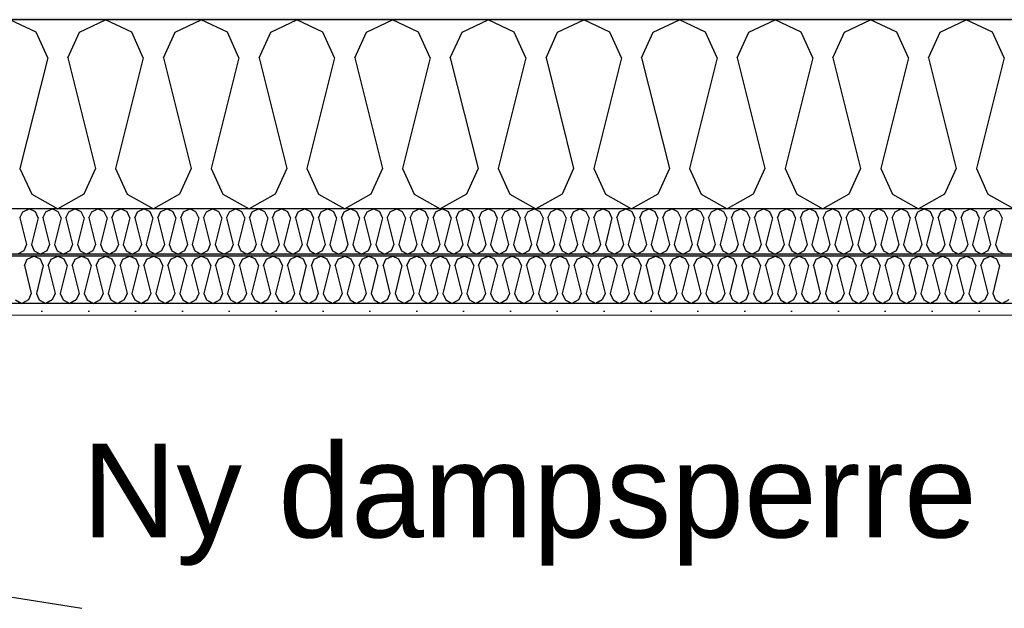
# Model space of a CAD drawing. Header units: millimetres. Extents: x -8544 to 51179, y -2070 to 13050.
# Tile 123 of 168: x 29501 to 30552, y 8387 to 9015. Entities that reach past the tile are written whole.
import ezdxf

# ---------------------------------------------------------------- set-up
doc = ezdxf.new("R2010")
doc.units = ezdxf.units.MM
doc.header["$LTSCALE"] = 0.5
doc.header["$MEASUREMENT"] = 0
doc.linetypes.add('PLINE', pattern=[0])
doc.layers.add('236- Innvendig kledning og overflate(Nye konstruksjoner)', color=7, linetype='Continuous', lineweight=0)
for name, color, linetype in [('256- Faste himlinger og overflatebehandling (Skravur)(Nye konstruksjoner)', 7, 'Continuous'), ('256- Faste himlinger og overflatebehandling(Nye konstruksjoner)', 7, 'Continuous'), ('261- Primærkonstruksjon (tak)', 7, 'Continuous'), ('261- Primærkonstruksjon (tak) (Skravur)', 7, 'Continuous'), ('262- Taktekking (Skravur)(Nye konstruksjoner)', 7, 'Continuous'), ('832- Tekst bygning(Nye konstruksjoner)', 7, 'Continuous')]:
    doc.layers.add(name, color=color, linetype=linetype)
doc.styles.add('GENERATED_STYLE_2', font='arial.ttf')
doc.dimstyles.new('GENERATED_STYLE__2', dxfattribs={"dimtxt": 0.18, "dimasz": 182.4, "dimexe": 0.18, "dimexo": 0.0625, "dimgap": 0, "dimtad": 0, "dimtih": 1, "dimtoh": 1, "dimdec": 4, "dimzin": 0, "dimdsep": 46, "dimcen": 0.09, "dimadec": 0, "dimazin": 0, "dimtfac": 1, "dimtdec": 4, "dimtmove": 0, "dimatfit": 3, "dimldrblk": 'ARROWHEAD_5', "dimfxl": 1, "dimtolj": 1, "dimtzin": 0, "dimarcsym": 0})

# ---------------------------------------------------------------- blocks, each defined once
blk = doc.blocks.new('*X6')
at = {"layer": '261- Primærkonstruksjon (tak) (Skravur)', "linetype": 'PLINE'}
for p, q in [((29518.9, 9001.4), (29491, 9014.6)), ((29565.2, 9001.4), (29593, 9014.6)), ((29620.9, 9001.4), (29593, 9014.6)), ((29667.2, 9001.4), (29695.1, 9014.6)), ((29723, 9001.4), (29695.1, 9014.6)), ((29769.3, 9001.4), (29797.1, 9014.6)), ((29825, 9001.4), (29797.1, 9014.6)), ((29871.3, 9001.4), (29899.2, 9014.6)), ((29927, 9001.4), (29899.2, 9014.6)), ((29973.4, 9001.4), (30001.2, 9014.6)), ((30029.1, 9001.4), (30001.2, 9014.6)), ((30075.4, 9001.4), (30103.3, 9014.6)), ((30131.1, 9001.4), (30103.3, 9014.6)), ((30177.4, 9001.4), (30205.3, 9014.6)), ((30233.2, 9001.4), (30205.3, 9014.6)), ((30279.5, 9001.4), (30307.4, 9014.6)), ((30335.2, 9001.4), (30307.4, 9014.6)), ((30381.5, 9001.4), (30409.4, 9014.6)), ((30437.3, 9001.4), (30409.4, 9014.6)), ((30483.6, 9001.4), (30511.4, 9014.6)), ((30539.3, 9001.4), (30511.4, 9014.6)), ((29531.3, 8974.1), (29518.9, 9001.4)), ((29552.7, 8974.1), (29565.2, 9001.4)), ((29633.3, 8974.1), (29620.9, 9001.4)), ((29654.8, 8974.1), (29667.2, 9001.4)), ((29735.4, 8974.1), (29723, 9001.4)), ((29756.8, 8974.1), (29769.3, 9001.4)), ((29837.4, 8974.1), (29825, 9001.4)), ((29858.9, 8974.1), (29871.3, 9001.4)), ((29939.5, 8974.1), (29927, 9001.4)), ((29960.9, 8974.1), (29973.4, 9001.4)), ((30041.5, 8974.1), (30029.1, 9001.4)), ((30063, 8974.1), (30075.4, 9001.4)), ((30143.6, 8974.1), (30131.1, 9001.4)), ((30165, 8974.1), (30177.4, 9001.4)), ((30245.6, 8974.1), (30233.2, 9001.4)), ((30267.1, 8974.1), (30279.5, 9001.4)), ((30347.7, 8974.1), (30335.2, 9001.4)), ((30369.1, 8974.1), (30381.5, 9001.4)), ((30449.7, 8974.1), (30437.3, 9001.4)), ((30471.1, 8974.1), (30483.6, 9001.4)), ((30551.8, 8974.1), (30539.3, 9001.4)), ((29531.3, 8974.1), (29501.7, 8855.8)), ((29552.7, 8974.1), (29582.3, 8855.8)), ((29633.3, 8974.1), (29603.8, 8855.8)), ((29654.8, 8974.1), (29684.4, 8855.8)), ((29735.4, 8974.1), (29705.8, 8855.8)), ((29756.8, 8974.1), (29786.4, 8855.8)), ((29837.4, 8974.1), (29807.9, 8855.8)), ((29858.9, 8974.1), (29888.5, 8855.8)), ((29939.5, 8974.1), (29909.9, 8855.8)), ((29960.9, 8974.1), (29990.5, 8855.8)), ((30041.5, 8974.1), (30011.9, 8855.8)), ((30063, 8974.1), (30092.5, 8855.8)), ((30143.6, 8974.1), (30114, 8855.8)), ((30165, 8974.1), (30194.6, 8855.8)), ((30245.6, 8974.1), (30216, 8855.8)), ((30267.1, 8974.1), (30296.6, 8855.8)), ((30347.7, 8974.1), (30318.1, 8855.8)), ((30369.1, 8974.1), (30398.7, 8855.8)), ((30449.7, 8974.1), (30420.1, 8855.8)), ((30471.1, 8974.1), (30500.7, 8855.8)), ((30551.8, 8974.1), (30522.2, 8855.8)), ((29501.7, 8855.8), (29514.2, 8828.4)), ((29582.3, 8855.8), (29569.9, 8828.4)), ((29603.8, 8855.8), (29616.2, 8828.4)), ((29684.4, 8855.8), (29671.9, 8828.4)), ((29705.8, 8855.8), (29718.2, 8828.4)), ((29786.4, 8855.8), (29774, 8828.4)), ((29807.9, 8855.8), (29820.3, 8828.4)), ((29888.5, 8855.8), (29876, 8828.4)), ((29909.9, 8855.8), (29922.3, 8828.4)), ((29990.5, 8855.8), (29978.1, 8828.4)), ((30011.9, 8855.8), (30024.4, 8828.4)), ((30092.5, 8855.8), (30080.1, 8828.4)), ((30114, 8855.8), (30126.4, 8828.4)), ((30194.6, 8855.8), (30182.2, 8828.4)), ((30216, 8855.8), (30228.5, 8828.4)), ((30296.6, 8855.8), (30284.2, 8828.4)), ((30318.1, 8855.8), (30330.5, 8828.4)), ((30398.7, 8855.8), (30386.2, 8828.4)), ((30420.1, 8855.8), (30432.6, 8828.4)), ((30500.7, 8855.8), (30488.3, 8828.4)), ((30522.2, 8855.8), (30534.6, 8828.4)), ((29514.2, 8828.4), (29542, 8812.9)), ((29569.9, 8828.4), (29542, 8812.9)), ((29616.2, 8828.4), (29644.1, 8812.9)), ((29671.9, 8828.4), (29644.1, 8812.9)), ((29718.2, 8828.4), (29746.1, 8812.9)), ((29774, 8828.4), (29746.1, 8812.9)), ((29820.3, 8828.4), (29848.2, 8812.9)), ((29876, 8828.4), (29848.2, 8812.9)), ((29922.3, 8828.4), (29950.2, 8812.9)), ((29978.1, 8828.4), (29950.2, 8812.9)), ((30024.4, 8828.4), (30052.2, 8812.9)), ((30080.1, 8828.4), (30052.2, 8812.9)), ((30126.4, 8828.4), (30154.3, 8812.9)), ((30182.2, 8828.4), (30154.3, 8812.9)), ((30228.5, 8828.4), (30256.3, 8812.9)), ((30284.2, 8828.4), (30256.3, 8812.9)), ((30330.5, 8828.4), (30358.4, 8812.9)), ((30386.2, 8828.4), (30358.4, 8812.9)), ((30432.6, 8828.4), (30460.4, 8812.9)), ((30488.3, 8828.4), (30460.4, 8812.9)), ((30534.6, 8828.4), (30562.5, 8812.9))]:
    blk.add_line(p, q, dxfattribs=at)
blk = doc.blocks.new('*X36')
at = {"layer": '256- Faste himlinger og overflatebehandling (Skravur)(Nye konstruksjoner)', "linetype": 'PLINE'}
for p, q in [((29501.7, 8803.2), (29504.7, 8809.7)), ((29504.7, 8809.7), (29511.4, 8812.9)), ((29518.1, 8809.7), (29511.4, 8812.9)), ((29521.1, 8803.2), (29518.1, 8809.7)), ((29526.2, 8803.2), (29529.2, 8809.7)), ((29529.2, 8809.7), (29535.9, 8812.9)), ((29542.6, 8809.7), (29535.9, 8812.9)), ((29545.6, 8803.2), (29542.6, 8809.7)), ((29550.7, 8803.2), (29553.7, 8809.7)), ((29553.7, 8809.7), (29560.4, 8812.9)), ((29567.1, 8809.7), (29560.4, 8812.9)), ((29570.1, 8803.2), (29567.1, 8809.7)), ((29575.2, 8803.2), (29578.2, 8809.7)), ((29578.2, 8809.7), (29584.9, 8812.9)), ((29591.6, 8809.7), (29584.9, 8812.9)), ((29594.6, 8803.2), (29591.6, 8809.7)), ((29599.7, 8803.2), (29602.7, 8809.7)), ((29602.7, 8809.7), (29609.4, 8812.9)), ((29616.1, 8809.7), (29609.4, 8812.9)), ((29619, 8803.2), (29616.1, 8809.7)), ((29624.2, 8803.2), (29627.2, 8809.7)), ((29627.2, 8809.7), (29633.9, 8812.9)), ((29640.5, 8809.7), (29633.9, 8812.9)), ((29643.5, 8803.2), (29640.5, 8809.7)), ((29648.7, 8803.2), (29651.7, 8809.7)), ((29651.7, 8809.7), (29658.4, 8812.9)), ((29665, 8809.7), (29658.4, 8812.9)), ((29668, 8803.2), (29665, 8809.7)), ((29673.2, 8803.2), (29676.2, 8809.7)), ((29676.2, 8809.7), (29682.8, 8812.9)), ((29689.5, 8809.7), (29682.8, 8812.9)), ((29692.5, 8803.2), (29689.5, 8809.7)), ((29697.7, 8803.2), (29700.6, 8809.7)), ((29700.6, 8809.7), (29707.3, 8812.9)), ((29714, 8809.7), (29707.3, 8812.9)), ((29717, 8803.2), (29714, 8809.7)), ((29722.2, 8803.2), (29725.1, 8809.7)), ((29725.1, 8809.7), (29731.8, 8812.9)), ((29738.5, 8809.7), (29731.8, 8812.9)), ((29741.5, 8803.2), (29738.5, 8809.7)), ((29746.6, 8803.2), (29749.6, 8809.7)), ((29749.6, 8809.7), (29756.3, 8812.9)), ((29763, 8809.7), (29756.3, 8812.9)), ((29766, 8803.2), (29763, 8809.7)), ((29771.1, 8803.2), (29774.1, 8809.7)), ((29774.1, 8809.7), (29780.8, 8812.9)), ((29787.5, 8809.7), (29780.8, 8812.9)), ((29790.5, 8803.2), (29787.5, 8809.7)), ((29795.6, 8803.2), (29798.6, 8809.7)), ((29798.6, 8809.7), (29805.3, 8812.9)), ((29812, 8809.7), (29805.3, 8812.9)), ((29815, 8803.2), (29812, 8809.7)), ((29820.1, 8803.2), (29823.1, 8809.7)), ((29823.1, 8809.7), (29829.8, 8812.9)), ((29836.5, 8809.7), (29829.8, 8812.9)), ((29839.5, 8803.2), (29836.5, 8809.7)), ((29844.6, 8803.2), (29847.6, 8809.7)), ((29847.6, 8809.7), (29854.3, 8812.9)), ((29861, 8809.7), (29854.3, 8812.9)), ((29864, 8803.2), (29861, 8809.7)), ((29869.1, 8803.2), (29872.1, 8809.7)), ((29872.1, 8809.7), (29878.8, 8812.9)), ((29885.5, 8809.7), (29878.8, 8812.9)), ((29888.4, 8803.2), (29885.5, 8809.7)), ((29893.6, 8803.2), (29896.6, 8809.7)), ((29896.6, 8809.7), (29903.3, 8812.9)), ((29909.9, 8809.7), (29903.3, 8812.9)), ((29912.9, 8803.2), (29909.9, 8809.7)), ((29918.1, 8803.2), (29921.1, 8809.7)), ((29921.1, 8809.7), (29927.8, 8812.9)), ((29934.4, 8809.7), (29927.8, 8812.9)), ((29937.4, 8803.2), (29934.4, 8809.7)), ((29942.6, 8803.2), (29945.6, 8809.7)), ((29945.6, 8809.7), (29952.2, 8812.9)), ((29958.9, 8809.7), (29952.2, 8812.9)), ((29961.9, 8803.2), (29958.9, 8809.7)), ((29967.1, 8803.2), (29970, 8809.7)), ((29970, 8809.7), (29976.7, 8812.9)), ((29983.4, 8809.7), (29976.7, 8812.9)), ((29986.4, 8803.2), (29983.4, 8809.7)), ((29991.6, 8803.2), (29994.5, 8809.7)), ((29994.5, 8809.7), (30001.2, 8812.9)), ((30007.9, 8809.7), (30001.2, 8812.9)), ((30010.9, 8803.2), (30007.9, 8809.7)), ((30016, 8803.2), (30019, 8809.7)), ((30019, 8809.7), (30025.7, 8812.9)), ((30032.4, 8809.7), (30025.7, 8812.9)), ((30035.4, 8803.2), (30032.4, 8809.7)), ((30040.5, 8803.2), (30043.5, 8809.7)), ((30043.5, 8809.7), (30050.2, 8812.9)), ((30056.9, 8809.7), (30050.2, 8812.9)), ((30059.9, 8803.2), (30056.9, 8809.7)), ((30065, 8803.2), (30068, 8809.7)), ((30068, 8809.7), (30074.7, 8812.9)), ((30081.4, 8809.7), (30074.7, 8812.9)), ((30084.4, 8803.2), (30081.4, 8809.7)), ((30089.5, 8803.2), (30092.5, 8809.7)), ((30092.5, 8809.7), (30099.2, 8812.9)), ((30105.9, 8809.7), (30099.2, 8812.9)), ((30108.9, 8803.2), (30105.9, 8809.7)), ((30114, 8803.2), (30117, 8809.7)), ((30117, 8809.7), (30123.7, 8812.9)), ((30130.4, 8809.7), (30123.7, 8812.9)), ((30133.4, 8803.2), (30130.4, 8809.7)), ((30138.5, 8803.2), (30141.5, 8809.7)), ((30141.5, 8809.7), (30148.2, 8812.9)), ((30154.9, 8809.7), (30148.2, 8812.9)), ((30157.8, 8803.2), (30154.9, 8809.7)), ((30163, 8803.2), (30166, 8809.7)), ((30166, 8809.7), (30172.7, 8812.9)), ((30179.3, 8809.7), (30172.7, 8812.9)), ((30182.3, 8803.2), (30179.3, 8809.7)), ((30187.5, 8803.2), (30190.5, 8809.7)), ((30190.5, 8809.7), (30197.1, 8812.9)), ((30203.8, 8809.7), (30197.1, 8812.9)), ((30206.8, 8803.2), (30203.8, 8809.7)), ((30212, 8803.2), (30215, 8809.7)), ((30215, 8809.7), (30221.6, 8812.9)), ((30228.3, 8809.7), (30221.6, 8812.9)), ((30231.3, 8803.2), (30228.3, 8809.7)), ((30236.5, 8803.2), (30239.4, 8809.7)), ((30239.4, 8809.7), (30246.1, 8812.9)), ((30252.8, 8809.7), (30246.1, 8812.9)), ((30255.8, 8803.2), (30252.8, 8809.7)), ((30260.9, 8803.2), (30263.9, 8809.7)), ((30263.9, 8809.7), (30270.6, 8812.9)), ((30277.3, 8809.7), (30270.6, 8812.9)), ((30280.3, 8803.2), (30277.3, 8809.7)), ((30285.4, 8803.2), (30288.4, 8809.7)), ((30288.4, 8809.7), (30295.1, 8812.9)), ((30301.8, 8809.7), (30295.1, 8812.9)), ((30304.8, 8803.2), (30301.8, 8809.7)), ((30309.9, 8803.2), (30312.9, 8809.7)), ((30312.9, 8809.7), (30319.6, 8812.9)), ((30326.3, 8809.7), (30319.6, 8812.9)), ((30329.3, 8803.2), (30326.3, 8809.7)), ((30334.4, 8803.2), (30337.4, 8809.7)), ((30337.4, 8809.7), (30344.1, 8812.9)), ((30350.8, 8809.7), (30344.1, 8812.9)), ((30353.8, 8803.2), (30350.8, 8809.7)), ((30358.9, 8803.2), (30361.9, 8809.7)), ((30361.9, 8809.7), (30368.6, 8812.9)), ((30375.3, 8809.7), (30368.6, 8812.9)), ((30378.3, 8803.2), (30375.3, 8809.7)), ((30383.4, 8803.2), (30386.4, 8809.7)), ((30386.4, 8809.7), (30393.1, 8812.9)), ((30399.8, 8809.7), (30393.1, 8812.9)), ((30402.7, 8803.2), (30399.8, 8809.7)), ((30407.9, 8803.2), (30410.9, 8809.7)), ((30410.9, 8809.7), (30417.6, 8812.9)), ((30424.3, 8809.7), (30417.6, 8812.9)), ((30427.2, 8803.2), (30424.3, 8809.7)), ((30432.4, 8803.2), (30435.4, 8809.7)), ((30435.4, 8809.7), (30442.1, 8812.9)), ((30448.7, 8809.7), (30442.1, 8812.9)), ((30451.7, 8803.2), (30448.7, 8809.7)), ((30456.9, 8803.2), (30459.9, 8809.7)), ((30459.9, 8809.7), (30466.5, 8812.9)), ((30473.2, 8809.7), (30466.5, 8812.9)), ((30476.2, 8803.2), (30473.2, 8809.7)), ((30481.4, 8803.2), (30484.4, 8809.7)), ((30484.4, 8809.7), (30491, 8812.9)), ((30497.7, 8809.7), (30491, 8812.9)), ((30500.7, 8803.2), (30497.7, 8809.7)), ((30505.9, 8803.2), (30508.8, 8809.7)), ((30508.8, 8809.7), (30515.5, 8812.9)), ((30522.2, 8809.7), (30515.5, 8812.9)), ((30525.2, 8803.2), (30522.2, 8809.7)), ((30530.3, 8803.2), (30533.3, 8809.7)), ((30533.3, 8809.7), (30540, 8812.9)), ((30546.7, 8809.7), (30540, 8812.9)), ((30549.7, 8803.2), (30546.7, 8809.7)), ((29501.7, 8803.2), (29508.8, 8774.8)), ((29521.1, 8803.2), (29514, 8774.8)), ((29526.2, 8803.2), (29533.3, 8774.8)), ((29545.6, 8803.2), (29538.5, 8774.8)), ((29550.7, 8803.2), (29557.8, 8774.8)), ((29570.1, 8803.2), (29563, 8774.8)), ((29575.2, 8803.2), (29582.3, 8774.8)), ((29594.6, 8803.2), (29587.5, 8774.8)), ((29599.7, 8803.2), (29606.8, 8774.8)), ((29619, 8803.2), (29611.9, 8774.8)), ((29624.2, 8803.2), (29631.3, 8774.8)), ((29643.5, 8803.2), (29636.4, 8774.8)), ((29648.7, 8803.2), (29655.8, 8774.8)), ((29668, 8803.2), (29660.9, 8774.8)), ((29673.2, 8803.2), (29680.3, 8774.8)), ((29692.5, 8803.2), (29685.4, 8774.8)), ((29697.7, 8803.2), (29704.8, 8774.8)), ((29717, 8803.2), (29709.9, 8774.8)), ((29722.2, 8803.2), (29729.3, 8774.8)), ((29741.5, 8803.2), (29734.4, 8774.8)), ((29746.6, 8803.2), (29753.7, 8774.8)), ((29766, 8803.2), (29758.9, 8774.8)), ((29771.1, 8803.2), (29778.2, 8774.8)), ((29790.5, 8803.2), (29783.4, 8774.8)), ((29795.6, 8803.2), (29802.7, 8774.8)), ((29815, 8803.2), (29807.9, 8774.8)), ((29820.1, 8803.2), (29827.2, 8774.8)), ((29839.5, 8803.2), (29832.4, 8774.8)), ((29844.6, 8803.2), (29851.7, 8774.8)), ((29864, 8803.2), (29856.9, 8774.8)), ((29869.1, 8803.2), (29876.2, 8774.8)), ((29888.4, 8803.2), (29881.3, 8774.8)), ((29893.6, 8803.2), (29900.7, 8774.8)), ((29912.9, 8803.2), (29905.8, 8774.8)), ((29918.1, 8803.2), (29925.2, 8774.8)), ((29937.4, 8803.2), (29930.3, 8774.8)), ((29942.6, 8803.2), (29949.7, 8774.8)), ((29961.9, 8803.2), (29954.8, 8774.8)), ((29967.1, 8803.2), (29974.2, 8774.8)), ((29986.4, 8803.2), (29979.3, 8774.8)), ((29991.6, 8803.2), (29998.7, 8774.8)), ((30010.9, 8803.2), (30003.8, 8774.8)), ((30016, 8803.2), (30023.1, 8774.8)), ((30035.4, 8803.2), (30028.3, 8774.8)), ((30040.5, 8803.2), (30047.6, 8774.8)), ((30059.9, 8803.2), (30052.8, 8774.8)), ((30065, 8803.2), (30072.1, 8774.8)), ((30084.4, 8803.2), (30077.3, 8774.8)), ((30089.5, 8803.2), (30096.6, 8774.8)), ((30108.9, 8803.2), (30101.8, 8774.8)), ((30114, 8803.2), (30121.1, 8774.8)), ((30133.4, 8803.2), (30126.3, 8774.8)), ((30138.5, 8803.2), (30145.6, 8774.8)), ((30157.8, 8803.2), (30150.7, 8774.8)), ((30163, 8803.2), (30170.1, 8774.8)), ((30182.3, 8803.2), (30175.2, 8774.8)), ((30187.5, 8803.2), (30194.6, 8774.8)), ((30206.8, 8803.2), (30199.7, 8774.8)), ((30212, 8803.2), (30219.1, 8774.8)), ((30231.3, 8803.2), (30224.2, 8774.8)), ((30236.5, 8803.2), (30243.6, 8774.8)), ((30255.8, 8803.2), (30248.7, 8774.8)), ((30260.9, 8803.2), (30268, 8774.8)), ((30280.3, 8803.2), (30273.2, 8774.8)), ((30285.4, 8803.2), (30292.5, 8774.8)), ((30304.8, 8803.2), (30297.7, 8774.8)), ((30309.9, 8803.2), (30317, 8774.8)), ((30329.3, 8803.2), (30322.2, 8774.8)), ((30334.4, 8803.2), (30341.5, 8774.8)), ((30353.8, 8803.2), (30346.7, 8774.8)), ((30358.9, 8803.2), (30366, 8774.8)), ((30378.3, 8803.2), (30371.2, 8774.8)), ((30383.4, 8803.2), (30390.5, 8774.8)), ((30402.7, 8803.2), (30395.6, 8774.8)), ((30407.9, 8803.2), (30415, 8774.8)), ((30427.2, 8803.2), (30420.1, 8774.8)), ((30432.4, 8803.2), (30439.5, 8774.8)), ((30451.7, 8803.2), (30444.6, 8774.8)), ((30456.9, 8803.2), (30464, 8774.8)), ((30476.2, 8803.2), (30469.1, 8774.8)), ((30481.4, 8803.2), (30488.5, 8774.8)), ((30500.7, 8803.2), (30493.6, 8774.8)), ((30505.9, 8803.2), (30513, 8774.8)), ((30525.2, 8803.2), (30518.1, 8774.8)), ((30530.3, 8803.2), (30537.4, 8774.8)), ((30549.7, 8803.2), (30542.6, 8774.8)), ((29508.8, 8774.8), (29505.9, 8768.2)), ((29514, 8774.8), (29517, 8768.2)), ((29533.3, 8774.8), (29530.3, 8768.2)), ((29538.5, 8774.8), (29541.5, 8768.2)), ((29557.8, 8774.8), (29554.8, 8768.2)), ((29563, 8774.8), (29565.9, 8768.2)), ((29582.3, 8774.8), (29579.3, 8768.2)), ((29587.5, 8774.8), (29590.4, 8768.2)), ((29606.8, 8774.8), (29603.8, 8768.2)), ((29611.9, 8774.8), (29614.9, 8768.2)), ((29631.3, 8774.8), (29628.3, 8768.2)), ((29636.4, 8774.8), (29639.4, 8768.2)), ((29655.8, 8774.8), (29652.8, 8768.2)), ((29660.9, 8774.8), (29663.9, 8768.2)), ((29680.3, 8774.8), (29677.3, 8768.2)), ((29685.4, 8774.8), (29688.4, 8768.2)), ((29704.8, 8774.8), (29701.8, 8768.2)), ((29709.9, 8774.8), (29712.9, 8768.2)), ((29729.3, 8774.8), (29726.3, 8768.2)), ((29734.4, 8774.8), (29737.4, 8768.2)), ((29753.7, 8774.8), (29750.8, 8768.2)), ((29758.9, 8774.8), (29761.9, 8768.2)), ((29778.2, 8774.8), (29775.2, 8768.2)), ((29783.4, 8774.8), (29786.4, 8768.2)), ((29802.7, 8774.8), (29799.7, 8768.2)), ((29807.9, 8774.8), (29810.9, 8768.2)), ((29827.2, 8774.8), (29824.2, 8768.2)), ((29832.4, 8774.8), (29835.3, 8768.2)), ((29851.7, 8774.8), (29848.7, 8768.2)), ((29856.9, 8774.8), (29859.8, 8768.2)), ((29876.2, 8774.8), (29873.2, 8768.2)), ((29881.3, 8774.8), (29884.3, 8768.2)), ((29900.7, 8774.8), (29897.7, 8768.2)), ((29905.8, 8774.8), (29908.8, 8768.2)), ((29925.2, 8774.8), (29922.2, 8768.2)), ((29930.3, 8774.8), (29933.3, 8768.2)), ((29949.7, 8774.8), (29946.7, 8768.2)), ((29954.8, 8774.8), (29957.8, 8768.2)), ((29974.2, 8774.8), (29971.2, 8768.2)), ((29979.3, 8774.8), (29982.3, 8768.2)), ((29998.7, 8774.8), (29995.7, 8768.2)), ((30003.8, 8774.8), (30006.8, 8768.2)), ((30023.1, 8774.8), (30020.2, 8768.2)), ((30028.3, 8774.8), (30031.3, 8768.2)), ((30047.6, 8774.8), (30044.6, 8768.2)), ((30052.8, 8774.8), (30055.8, 8768.2)), ((30072.1, 8774.8), (30069.1, 8768.2)), ((30077.3, 8774.8), (30080.3, 8768.2)), ((30096.6, 8774.8), (30093.6, 8768.2)), ((30101.8, 8774.8), (30104.7, 8768.2)), ((30121.1, 8774.8), (30118.1, 8768.2)), ((30126.3, 8774.8), (30129.2, 8768.2)), ((30145.6, 8774.8), (30142.6, 8768.2)), ((30150.7, 8774.8), (30153.7, 8768.2)), ((30170.1, 8774.8), (30167.1, 8768.2)), ((30175.2, 8774.8), (30178.2, 8768.2)), ((30194.6, 8774.8), (30191.6, 8768.2)), ((30199.7, 8774.8), (30202.7, 8768.2)), ((30219.1, 8774.8), (30216.1, 8768.2)), ((30224.2, 8774.8), (30227.2, 8768.2)), ((30243.6, 8774.8), (30240.6, 8768.2)), ((30248.7, 8774.8), (30251.7, 8768.2)), ((30268, 8774.8), (30265.1, 8768.2)), ((30273.2, 8774.8), (30276.2, 8768.2)), ((30292.5, 8774.8), (30289.6, 8768.2)), ((30297.7, 8774.8), (30300.7, 8768.2)), ((30317, 8774.8), (30314, 8768.2)), ((30322.2, 8774.8), (30325.2, 8768.2)), ((30341.5, 8774.8), (30338.5, 8768.2)), ((30346.7, 8774.8), (30349.7, 8768.2)), ((30366, 8774.8), (30363, 8768.2)), ((30371.2, 8774.8), (30374.1, 8768.2)), ((30390.5, 8774.8), (30387.5, 8768.2)), ((30395.6, 8774.8), (30398.6, 8768.2)), ((30415, 8774.8), (30412, 8768.2)), ((30420.1, 8774.8), (30423.1, 8768.2)), ((30439.5, 8774.8), (30436.5, 8768.2)), ((30444.6, 8774.8), (30447.6, 8768.2)), ((30464, 8774.8), (30461, 8768.2)), ((30469.1, 8774.8), (30472.1, 8768.2)), ((30488.5, 8774.8), (30485.5, 8768.2)), ((30493.6, 8774.8), (30496.6, 8768.2)), ((30513, 8774.8), (30510, 8768.2)), ((30518.1, 8774.8), (30521.1, 8768.2)), ((30537.4, 8774.8), (30534.5, 8768.2)), ((30542.6, 8774.8), (30545.6, 8768.2)), ((29505.9, 8768.2), (29499.2, 8764.5)), ((29517, 8768.2), (29523.7, 8764.5)), ((29530.3, 8768.2), (29523.7, 8764.5)), ((29541.5, 8768.2), (29548.1, 8764.5)), ((29554.8, 8768.2), (29548.1, 8764.5)), ((29565.9, 8768.2), (29572.6, 8764.5)), ((29579.3, 8768.2), (29572.6, 8764.5)), ((29590.4, 8768.2), (29597.1, 8764.5)), ((29603.8, 8768.2), (29597.1, 8764.5)), ((29614.9, 8768.2), (29621.6, 8764.5)), ((29628.3, 8768.2), (29621.6, 8764.5)), ((29639.4, 8768.2), (29646.1, 8764.5)), ((29652.8, 8768.2), (29646.1, 8764.5)), ((29663.9, 8768.2), (29670.6, 8764.5)), ((29677.3, 8768.2), (29670.6, 8764.5)), ((29688.4, 8768.2), (29695.1, 8764.5)), ((29701.8, 8768.2), (29695.1, 8764.5)), ((29712.9, 8768.2), (29719.6, 8764.5)), ((29726.3, 8768.2), (29719.6, 8764.5)), ((29737.4, 8768.2), (29744.1, 8764.5)), ((29750.8, 8768.2), (29744.1, 8764.5)), ((29761.9, 8768.2), (29768.6, 8764.5)), ((29775.2, 8768.2), (29768.6, 8764.5)), ((29786.4, 8768.2), (29793.1, 8764.5)), ((29799.7, 8768.2), (29793.1, 8764.5)), ((29810.9, 8768.2), (29817.5, 8764.5)), ((29824.2, 8768.2), (29817.5, 8764.5)), ((29835.3, 8768.2), (29842, 8764.5)), ((29848.7, 8768.2), (29842, 8764.5)), ((29859.8, 8768.2), (29866.5, 8764.5)), ((29873.2, 8768.2), (29866.5, 8764.5)), ((29884.3, 8768.2), (29891, 8764.5)), ((29897.7, 8768.2), (29891, 8764.5)), ((29908.8, 8768.2), (29915.5, 8764.5)), ((29922.2, 8768.2), (29915.5, 8764.5)), ((29933.3, 8768.2), (29940, 8764.5)), ((29946.7, 8768.2), (29940, 8764.5)), ((29957.8, 8768.2), (29964.5, 8764.5)), ((29971.2, 8768.2), (29964.5, 8764.5)), ((29982.3, 8768.2), (29989, 8764.5)), ((29995.7, 8768.2), (29989, 8764.5)), ((30006.8, 8768.2), (30013.5, 8764.5)), ((30020.2, 8768.2), (30013.5, 8764.5)), ((30031.3, 8768.2), (30038, 8764.5)), ((30044.6, 8768.2), (30038, 8764.5)), ((30055.8, 8768.2), (30062.5, 8764.5)), ((30069.1, 8768.2), (30062.5, 8764.5)), ((30080.3, 8768.2), (30086.9, 8764.5)), ((30093.6, 8768.2), (30086.9, 8764.5)), ((30104.7, 8768.2), (30111.4, 8764.5)), ((30118.1, 8768.2), (30111.4, 8764.5)), ((30129.2, 8768.2), (30135.9, 8764.5)), ((30142.6, 8768.2), (30135.9, 8764.5)), ((30153.7, 8768.2), (30160.4, 8764.5)), ((30167.1, 8768.2), (30160.4, 8764.5)), ((30178.2, 8768.2), (30184.9, 8764.5)), ((30191.6, 8768.2), (30184.9, 8764.5)), ((30202.7, 8768.2), (30209.4, 8764.5)), ((30216.1, 8768.2), (30209.4, 8764.5)), ((30227.2, 8768.2), (30233.9, 8764.5)), ((30240.6, 8768.2), (30233.9, 8764.5)), ((30251.7, 8768.2), (30258.4, 8764.5)), ((30265.1, 8768.2), (30258.4, 8764.5)), ((30276.2, 8768.2), (30282.9, 8764.5)), ((30289.6, 8768.2), (30282.9, 8764.5)), ((30300.7, 8768.2), (30307.4, 8764.5)), ((30314, 8768.2), (30307.4, 8764.5)), ((30325.2, 8768.2), (30331.8, 8764.5)), ((30338.5, 8768.2), (30331.8, 8764.5)), ((30349.7, 8768.2), (30356.3, 8764.5)), ((30363, 8768.2), (30356.3, 8764.5)), ((30374.1, 8768.2), (30380.8, 8764.5)), ((30387.5, 8768.2), (30380.8, 8764.5)), ((30398.6, 8768.2), (30405.3, 8764.5)), ((30412, 8768.2), (30405.3, 8764.5)), ((30423.1, 8768.2), (30429.8, 8764.5)), ((30436.5, 8768.2), (30429.8, 8764.5)), ((30447.6, 8768.2), (30454.3, 8764.5)), ((30461, 8768.2), (30454.3, 8764.5)), ((30472.1, 8768.2), (30478.8, 8764.5)), ((30485.5, 8768.2), (30478.8, 8764.5)), ((30496.6, 8768.2), (30503.3, 8764.5)), ((30510, 8768.2), (30503.3, 8764.5)), ((30521.1, 8768.2), (30527.8, 8764.5)), ((30534.5, 8768.2), (30527.8, 8764.5)), ((30545.6, 8768.2), (30552.3, 8764.5))]:
    blk.add_line(p, q, dxfattribs=at)
blk = doc.blocks.new('*X37')
at = {"layer": '256- Faste himlinger og overflatebehandling (Skravur)(Nye konstruksjoner)', "linetype": 'PLINE'}
for p, q in [((29509.5, 8759.2), (29516.5, 8762.4)), ((29523.5, 8759.2), (29516.5, 8762.4)), ((29535.1, 8759.2), (29542, 8762.4)), ((29549, 8759.2), (29542, 8762.4)), ((29560.6, 8759.2), (29567.5, 8762.4)), ((29574.5, 8759.2), (29567.5, 8762.4)), ((29586.1, 8759.2), (29593, 8762.4)), ((29600, 8759.2), (29593, 8762.4)), ((29611.6, 8759.2), (29618.6, 8762.4)), ((29625.5, 8759.2), (29618.6, 8762.4)), ((29637.1, 8759.2), (29644.1, 8762.4)), ((29651, 8759.2), (29644.1, 8762.4)), ((29662.6, 8759.2), (29669.6, 8762.4)), ((29676.5, 8759.2), (29669.6, 8762.4)), ((29688.1, 8759.2), (29695.1, 8762.4)), ((29702.1, 8759.2), (29695.1, 8762.4)), ((29713.6, 8759.2), (29720.6, 8762.4)), ((29727.6, 8759.2), (29720.6, 8762.4)), ((29739.1, 8759.2), (29746.1, 8762.4)), ((29753.1, 8759.2), (29746.1, 8762.4)), ((29764.7, 8759.2), (29771.6, 8762.4)), ((29778.6, 8759.2), (29771.6, 8762.4)), ((29790.2, 8759.2), (29797.1, 8762.4)), ((29804.1, 8759.2), (29797.1, 8762.4)), ((29815.7, 8759.2), (29822.6, 8762.4)), ((29829.6, 8759.2), (29822.6, 8762.4)), ((29841.2, 8759.2), (29848.2, 8762.4)), ((29855.1, 8759.2), (29848.2, 8762.4)), ((29866.7, 8759.2), (29873.7, 8762.4)), ((29880.6, 8759.2), (29873.7, 8762.4)), ((29892.2, 8759.2), (29899.2, 8762.4)), ((29906.1, 8759.2), (29899.2, 8762.4)), ((29917.7, 8759.2), (29924.7, 8762.4)), ((29931.7, 8759.2), (29924.7, 8762.4)), ((29943.2, 8759.2), (29950.2, 8762.4)), ((29957.2, 8759.2), (29950.2, 8762.4)), ((29968.7, 8759.2), (29975.7, 8762.4)), ((29982.7, 8759.2), (29975.7, 8762.4)), ((29994.3, 8759.2), (30001.2, 8762.4)), ((30008.2, 8759.2), (30001.2, 8762.4)), ((30019.8, 8759.2), (30026.7, 8762.4)), ((30033.7, 8759.2), (30026.7, 8762.4)), ((30045.3, 8759.2), (30052.2, 8762.4)), ((30059.2, 8759.2), (30052.2, 8762.4)), ((30070.8, 8759.2), (30077.8, 8762.4)), ((30084.7, 8759.2), (30077.8, 8762.4)), ((30096.3, 8759.2), (30103.3, 8762.4)), ((30110.2, 8759.2), (30103.3, 8762.4)), ((30121.8, 8759.2), (30128.8, 8762.4)), ((30135.7, 8759.2), (30128.8, 8762.4)), ((30147.3, 8759.2), (30154.3, 8762.4)), ((30161.3, 8759.2), (30154.3, 8762.4)), ((30172.8, 8759.2), (30179.8, 8762.4)), ((30186.8, 8759.2), (30179.8, 8762.4)), ((30198.3, 8759.2), (30205.3, 8762.4)), ((30212.3, 8759.2), (30205.3, 8762.4)), ((30223.9, 8759.2), (30230.8, 8762.4)), ((30237.8, 8759.2), (30230.8, 8762.4)), ((30249.4, 8759.2), (30256.3, 8762.4)), ((30263.3, 8759.2), (30256.3, 8762.4)), ((30274.9, 8759.2), (30281.8, 8762.4)), ((30288.8, 8759.2), (30281.8, 8762.4)), ((30300.4, 8759.2), (30307.4, 8762.4)), ((30314.3, 8759.2), (30307.4, 8762.4)), ((30325.9, 8759.2), (30332.9, 8762.4)), ((30339.8, 8759.2), (30332.9, 8762.4)), ((30351.4, 8759.2), (30358.4, 8762.4)), ((30365.3, 8759.2), (30358.4, 8762.4)), ((30376.9, 8759.2), (30383.9, 8762.4)), ((30390.9, 8759.2), (30383.9, 8762.4)), ((30402.4, 8759.2), (30409.4, 8762.4)), ((30416.4, 8759.2), (30409.4, 8762.4)), ((30427.9, 8759.2), (30434.9, 8762.4)), ((30441.9, 8759.2), (30434.9, 8762.4)), ((30453.5, 8759.2), (30460.4, 8762.4)), ((30467.4, 8759.2), (30460.4, 8762.4)), ((30479, 8759.2), (30485.9, 8762.4)), ((30492.9, 8759.2), (30485.9, 8762.4)), ((30504.5, 8759.2), (30511.4, 8762.4)), ((30518.4, 8759.2), (30511.4, 8762.4)), ((30530, 8759.2), (30537, 8762.4)), ((30543.9, 8759.2), (30537, 8762.4)), ((29506.4, 8752.3), (29509.5, 8759.2)), ((29506.4, 8752.3), (29513.8, 8722.7)), ((29526.6, 8752.3), (29519.2, 8722.7)), ((29526.6, 8752.3), (29523.5, 8759.2)), ((29531.9, 8752.3), (29535.1, 8759.2)), ((29531.9, 8752.3), (29539.3, 8722.7)), ((29552.1, 8752.3), (29544.7, 8722.7)), ((29552.1, 8752.3), (29549, 8759.2)), ((29557.5, 8752.3), (29560.6, 8759.2)), ((29557.5, 8752.3), (29564.9, 8722.7)), ((29577.6, 8752.3), (29570.2, 8722.7)), ((29577.6, 8752.3), (29574.5, 8759.2)), ((29583, 8752.3), (29586.1, 8759.2)), ((29583, 8752.3), (29590.4, 8722.7)), ((29603.1, 8752.3), (29595.7, 8722.7)), ((29603.1, 8752.3), (29600, 8759.2)), ((29608.5, 8752.3), (29611.6, 8759.2)), ((29608.5, 8752.3), (29615.9, 8722.7)), ((29628.6, 8752.3), (29621.2, 8722.7)), ((29628.6, 8752.3), (29625.5, 8759.2)), ((29634, 8752.3), (29637.1, 8759.2)), ((29634, 8752.3), (29641.4, 8722.7)), ((29654.1, 8752.3), (29646.7, 8722.7)), ((29654.1, 8752.3), (29651, 8759.2)), ((29659.5, 8752.3), (29662.6, 8759.2)), ((29659.5, 8752.3), (29666.9, 8722.7)), ((29679.7, 8752.3), (29672.3, 8722.7)), ((29679.7, 8752.3), (29676.5, 8759.2)), ((29685, 8752.3), (29688.1, 8759.2)), ((29685, 8752.3), (29692.4, 8722.7)), ((29705.2, 8752.3), (29697.8, 8722.7)), ((29705.2, 8752.3), (29702.1, 8759.2)), ((29710.5, 8752.3), (29713.6, 8759.2)), ((29710.5, 8752.3), (29717.9, 8722.7)), ((29730.7, 8752.3), (29723.3, 8722.7)), ((29730.7, 8752.3), (29727.6, 8759.2)), ((29736, 8752.3), (29739.1, 8759.2)), ((29736, 8752.3), (29743.4, 8722.7)), ((29756.2, 8752.3), (29748.8, 8722.7)), ((29756.2, 8752.3), (29753.1, 8759.2)), ((29761.5, 8752.3), (29764.7, 8759.2)), ((29761.5, 8752.3), (29768.9, 8722.7)), ((29781.7, 8752.3), (29774.3, 8722.7)), ((29781.7, 8752.3), (29778.6, 8759.2)), ((29787.1, 8752.3), (29790.2, 8759.2)), ((29787.1, 8752.3), (29794.5, 8722.7)), ((29807.2, 8752.3), (29799.8, 8722.7)), ((29807.2, 8752.3), (29804.1, 8759.2)), ((29812.6, 8752.3), (29815.7, 8759.2)), ((29812.6, 8752.3), (29820, 8722.7)), ((29832.7, 8752.3), (29825.3, 8722.7)), ((29832.7, 8752.3), (29829.6, 8759.2)), ((29838.1, 8752.3), (29841.2, 8759.2)), ((29838.1, 8752.3), (29845.5, 8722.7)), ((29858.2, 8752.3), (29850.8, 8722.7)), ((29858.2, 8752.3), (29855.1, 8759.2)), ((29863.6, 8752.3), (29866.7, 8759.2)), ((29863.6, 8752.3), (29871, 8722.7)), ((29883.7, 8752.3), (29876.3, 8722.7)), ((29883.7, 8752.3), (29880.6, 8759.2)), ((29889.1, 8752.3), (29892.2, 8759.2)), ((29889.1, 8752.3), (29896.5, 8722.7)), ((29909.3, 8752.3), (29901.9, 8722.7)), ((29909.3, 8752.3), (29906.1, 8759.2)), ((29914.6, 8752.3), (29917.7, 8759.2)), ((29914.6, 8752.3), (29922, 8722.7)), ((29934.8, 8752.3), (29927.4, 8722.7)), ((29934.8, 8752.3), (29931.7, 8759.2)), ((29940.1, 8752.3), (29943.2, 8759.2)), ((29940.1, 8752.3), (29947.5, 8722.7)), ((29960.3, 8752.3), (29952.9, 8722.7)), ((29960.3, 8752.3), (29957.2, 8759.2)), ((29965.6, 8752.3), (29968.7, 8759.2)), ((29965.6, 8752.3), (29973, 8722.7)), ((29985.8, 8752.3), (29978.4, 8722.7)), ((29985.8, 8752.3), (29982.7, 8759.2)), ((29991.1, 8752.3), (29994.3, 8759.2)), ((29991.1, 8752.3), (29998.5, 8722.7)), ((30011.3, 8752.3), (30003.9, 8722.7)), ((30011.3, 8752.3), (30008.2, 8759.2)), ((30016.7, 8752.3), (30019.8, 8759.2)), ((30016.7, 8752.3), (30024.1, 8722.7)), ((30036.8, 8752.3), (30029.4, 8722.7)), ((30036.8, 8752.3), (30033.7, 8759.2)), ((30042.2, 8752.3), (30045.3, 8759.2)), ((30042.2, 8752.3), (30049.6, 8722.7)), ((30062.3, 8752.3), (30054.9, 8722.7)), ((30062.3, 8752.3), (30059.2, 8759.2)), ((30067.7, 8752.3), (30070.8, 8759.2)), ((30067.7, 8752.3), (30075.1, 8722.7)), ((30087.8, 8752.3), (30080.4, 8722.7)), ((30087.8, 8752.3), (30084.7, 8759.2)), ((30093.2, 8752.3), (30096.3, 8759.2)), ((30093.2, 8752.3), (30100.6, 8722.7)), ((30113.3, 8752.3), (30105.9, 8722.7)), ((30113.3, 8752.3), (30110.2, 8759.2)), ((30118.7, 8752.3), (30121.8, 8759.2)), ((30118.7, 8752.3), (30126.1, 8722.7)), ((30138.9, 8752.3), (30131.5, 8722.7)), ((30138.9, 8752.3), (30135.7, 8759.2)), ((30144.2, 8752.3), (30147.3, 8759.2)), ((30144.2, 8752.3), (30151.6, 8722.7)), ((30164.4, 8752.3), (30157, 8722.7)), ((30164.4, 8752.3), (30161.3, 8759.2)), ((30169.7, 8752.3), (30172.8, 8759.2)), ((30169.7, 8752.3), (30177.1, 8722.7)), ((30189.9, 8752.3), (30182.5, 8722.7)), ((30189.9, 8752.3), (30186.8, 8759.2)), ((30195.2, 8752.3), (30198.3, 8759.2)), ((30195.2, 8752.3), (30202.6, 8722.7)), ((30215.4, 8752.3), (30208, 8722.7)), ((30215.4, 8752.3), (30212.3, 8759.2)), ((30220.7, 8752.3), (30223.9, 8759.2)), ((30220.7, 8752.3), (30228.1, 8722.7)), ((30240.9, 8752.3), (30233.5, 8722.7)), ((30240.9, 8752.3), (30237.8, 8759.2)), ((30246.3, 8752.3), (30249.4, 8759.2)), ((30246.3, 8752.3), (30253.7, 8722.7)), ((30266.4, 8752.3), (30259, 8722.7)), ((30266.4, 8752.3), (30263.3, 8759.2)), ((30271.8, 8752.3), (30274.9, 8759.2)), ((30271.8, 8752.3), (30279.2, 8722.7)), ((30291.9, 8752.3), (30284.5, 8722.7)), ((30291.9, 8752.3), (30288.8, 8759.2)), ((30297.3, 8752.3), (30300.4, 8759.2)), ((30297.3, 8752.3), (30304.7, 8722.7)), ((30317.4, 8752.3), (30310, 8722.7)), ((30317.4, 8752.3), (30314.3, 8759.2)), ((30322.8, 8752.3), (30325.9, 8759.2)), ((30322.8, 8752.3), (30330.2, 8722.7)), ((30342.9, 8752.3), (30335.5, 8722.7)), ((30342.9, 8752.3), (30339.8, 8759.2)), ((30348.3, 8752.3), (30351.4, 8759.2)), ((30348.3, 8752.3), (30355.7, 8722.7)), ((30368.5, 8752.3), (30361.1, 8722.7)), ((30368.5, 8752.3), (30365.3, 8759.2)), ((30373.8, 8752.3), (30376.9, 8759.2)), ((30373.8, 8752.3), (30381.2, 8722.7)), ((30394, 8752.3), (30386.6, 8722.7)), ((30394, 8752.3), (30390.9, 8759.2)), ((30399.3, 8752.3), (30402.4, 8759.2)), ((30399.3, 8752.3), (30406.7, 8722.7)), ((30419.5, 8752.3), (30412.1, 8722.7)), ((30419.5, 8752.3), (30416.4, 8759.2)), ((30424.8, 8752.3), (30427.9, 8759.2)), ((30424.8, 8752.3), (30432.2, 8722.7)), ((30445, 8752.3), (30437.6, 8722.7)), ((30445, 8752.3), (30441.9, 8759.2)), ((30450.4, 8752.3), (30453.5, 8759.2)), ((30450.4, 8752.3), (30457.7, 8722.7)), ((30470.5, 8752.3), (30463.1, 8722.7)), ((30470.5, 8752.3), (30467.4, 8759.2)), ((30475.9, 8752.3), (30479, 8759.2)), ((30475.9, 8752.3), (30483.3, 8722.7)), ((30496, 8752.3), (30488.6, 8722.7)), ((30496, 8752.3), (30492.9, 8759.2)), ((30501.4, 8752.3), (30504.5, 8759.2)), ((30501.4, 8752.3), (30508.8, 8722.7)), ((30521.5, 8752.3), (30514.1, 8722.7)), ((30521.5, 8752.3), (30518.4, 8759.2)), ((30526.9, 8752.3), (30530, 8759.2)), ((30526.9, 8752.3), (30534.3, 8722.7)), ((30547, 8752.3), (30539.6, 8722.7)), ((30547, 8752.3), (30543.9, 8759.2)), ((29513.8, 8722.7), (29510.7, 8715.9)), ((29519.2, 8722.7), (29522.3, 8715.9)), ((29539.3, 8722.7), (29536.2, 8715.9)), ((29544.7, 8722.7), (29547.8, 8715.9)), ((29564.9, 8722.7), (29561.7, 8715.9)), ((29570.2, 8722.7), (29573.3, 8715.9)), ((29590.4, 8722.7), (29587.3, 8715.9)), ((29595.7, 8722.7), (29598.8, 8715.9)), ((29615.9, 8722.7), (29612.8, 8715.9)), ((29621.2, 8722.7), (29624.3, 8715.9)), ((29641.4, 8722.7), (29638.3, 8715.9)), ((29646.7, 8722.7), (29649.9, 8715.9)), ((29666.9, 8722.7), (29663.8, 8715.9)), ((29672.3, 8722.7), (29675.4, 8715.9)), ((29692.4, 8722.7), (29689.3, 8715.9)), ((29697.8, 8722.7), (29700.9, 8715.9)), ((29717.9, 8722.7), (29714.8, 8715.9)), ((29723.3, 8722.7), (29726.4, 8715.9)), ((29743.4, 8722.7), (29740.3, 8715.9)), ((29748.8, 8722.7), (29751.9, 8715.9)), ((29768.9, 8722.7), (29765.8, 8715.9)), ((29774.3, 8722.7), (29777.4, 8715.9)), ((29794.5, 8722.7), (29791.3, 8715.9)), ((29799.8, 8722.7), (29802.9, 8715.9)), ((29820, 8722.7), (29816.9, 8715.9)), ((29825.3, 8722.7), (29828.4, 8715.9)), ((29845.5, 8722.7), (29842.4, 8715.9)), ((29850.8, 8722.7), (29853.9, 8715.9)), ((29871, 8722.7), (29867.9, 8715.9)), ((29876.3, 8722.7), (29879.5, 8715.9)), ((29896.5, 8722.7), (29893.4, 8715.9)), ((29901.9, 8722.7), (29905, 8715.9)), ((29922, 8722.7), (29918.9, 8715.9)), ((29927.4, 8722.7), (29930.5, 8715.9)), ((29947.5, 8722.7), (29944.4, 8715.9)), ((29952.9, 8722.7), (29956, 8715.9)), ((29973, 8722.7), (29969.9, 8715.9)), ((29978.4, 8722.7), (29981.5, 8715.9)), ((29998.5, 8722.7), (29995.4, 8715.9)), ((30003.9, 8722.7), (30007, 8715.9)), ((30024.1, 8722.7), (30020.9, 8715.9)), ((30029.4, 8722.7), (30032.5, 8715.9)), ((30049.6, 8722.7), (30046.5, 8715.9)), ((30054.9, 8722.7), (30058, 8715.9)), ((30075.1, 8722.7), (30072, 8715.9)), ((30080.4, 8722.7), (30083.5, 8715.9)), ((30100.6, 8722.7), (30097.5, 8715.9)), ((30105.9, 8722.7), (30109.1, 8715.9)), ((30126.1, 8722.7), (30123, 8715.9)), ((30131.5, 8722.7), (30134.6, 8715.9)), ((30151.6, 8722.7), (30148.5, 8715.9)), ((30157, 8722.7), (30160.1, 8715.9)), ((30177.1, 8722.7), (30174, 8715.9)), ((30182.5, 8722.7), (30185.6, 8715.9)), ((30202.6, 8722.7), (30199.5, 8715.9)), ((30208, 8722.7), (30211.1, 8715.9)), ((30228.1, 8722.7), (30225, 8715.9)), ((30233.5, 8722.7), (30236.6, 8715.9)), ((30253.7, 8722.7), (30250.5, 8715.9)), ((30259, 8722.7), (30262.1, 8715.9)), ((30279.2, 8722.7), (30276.1, 8715.9)), ((30284.5, 8722.7), (30287.6, 8715.9)), ((30304.7, 8722.7), (30301.6, 8715.9)), ((30310, 8722.7), (30313.1, 8715.9)), ((30330.2, 8722.7), (30327.1, 8715.9)), ((30335.5, 8722.7), (30338.7, 8715.9)), ((30355.7, 8722.7), (30352.6, 8715.9)), ((30361.1, 8722.7), (30364.2, 8715.9)), ((30381.2, 8722.7), (30378.1, 8715.9)), ((30386.6, 8722.7), (30389.7, 8715.9)), ((30406.7, 8722.7), (30403.6, 8715.9)), ((30412.1, 8722.7), (30415.2, 8715.9)), ((30432.2, 8722.7), (30429.1, 8715.9)), ((30437.6, 8722.7), (30440.7, 8715.9)), ((30457.7, 8722.7), (30454.6, 8715.9)), ((30463.1, 8722.7), (30466.2, 8715.9)), ((30483.3, 8722.7), (30480.1, 8715.9)), ((30488.6, 8722.7), (30491.7, 8715.9)), ((30508.8, 8722.7), (30505.7, 8715.9)), ((30514.1, 8722.7), (30517.2, 8715.9)), ((30534.3, 8722.7), (30531.2, 8715.9)), ((30539.6, 8722.7), (30542.7, 8715.9)), ((29496.8, 8715.9), (29503.8, 8712)), ((29510.7, 8715.9), (29503.8, 8712)), ((29522.3, 8715.9), (29529.3, 8712)), ((29536.2, 8715.9), (29529.3, 8712)), ((29547.8, 8715.9), (29554.8, 8712)), ((29561.7, 8715.9), (29554.8, 8712)), ((29573.3, 8715.9), (29580.3, 8712)), ((29587.3, 8715.9), (29580.3, 8712)), ((29598.8, 8715.9), (29605.8, 8712)), ((29612.8, 8715.9), (29605.8, 8712)), ((29624.3, 8715.9), (29631.3, 8712)), ((29638.3, 8715.9), (29631.3, 8712)), ((29649.9, 8715.9), (29656.8, 8712)), ((29663.8, 8715.9), (29656.8, 8712)), ((29675.4, 8715.9), (29682.3, 8712)), ((29689.3, 8715.9), (29682.3, 8712)), ((29700.9, 8715.9), (29707.8, 8712)), ((29714.8, 8715.9), (29707.8, 8712)), ((29726.4, 8715.9), (29733.4, 8712)), ((29740.3, 8715.9), (29733.4, 8712)), ((29751.9, 8715.9), (29758.9, 8712)), ((29765.8, 8715.9), (29758.9, 8712)), ((29777.4, 8715.9), (29784.4, 8712)), ((29791.3, 8715.9), (29784.4, 8712)), ((29802.9, 8715.9), (29809.9, 8712)), ((29816.9, 8715.9), (29809.9, 8712)), ((29828.4, 8715.9), (29835.4, 8712)), ((29842.4, 8715.9), (29835.4, 8712)), ((29853.9, 8715.9), (29860.9, 8712)), ((29867.9, 8715.9), (29860.9, 8712)), ((29879.5, 8715.9), (29886.4, 8712)), ((29893.4, 8715.9), (29886.4, 8712)), ((29905, 8715.9), (29911.9, 8712)), ((29918.9, 8715.9), (29911.9, 8712)), ((29930.5, 8715.9), (29937.4, 8712)), ((29944.4, 8715.9), (29937.4, 8712)), ((29956, 8715.9), (29963, 8712)), ((29969.9, 8715.9), (29963, 8712)), ((29981.5, 8715.9), (29988.5, 8712)), ((29995.4, 8715.9), (29988.5, 8712)), ((30007, 8715.9), (30014, 8712)), ((30020.9, 8715.9), (30014, 8712)), ((30032.5, 8715.9), (30039.5, 8712)), ((30046.5, 8715.9), (30039.5, 8712)), ((30058, 8715.9), (30065, 8712)), ((30072, 8715.9), (30065, 8712)), ((30083.5, 8715.9), (30090.5, 8712)), ((30097.5, 8715.9), (30090.5, 8712)), ((30109.1, 8715.9), (30116, 8712)), ((30123, 8715.9), (30116, 8712)), ((30134.6, 8715.9), (30141.5, 8712)), ((30148.5, 8715.9), (30141.5, 8712)), ((30160.1, 8715.9), (30167, 8712)), ((30174, 8715.9), (30167, 8712)), ((30185.6, 8715.9), (30192.6, 8712)), ((30199.5, 8715.9), (30192.6, 8712)), ((30211.1, 8715.9), (30218.1, 8712)), ((30225, 8715.9), (30218.1, 8712)), ((30236.6, 8715.9), (30243.6, 8712)), ((30250.5, 8715.9), (30243.6, 8712)), ((30262.1, 8715.9), (30269.1, 8712)), ((30276.1, 8715.9), (30269.1, 8712)), ((30287.6, 8715.9), (30294.6, 8712)), ((30301.6, 8715.9), (30294.6, 8712)), ((30313.1, 8715.9), (30320.1, 8712)), ((30327.1, 8715.9), (30320.1, 8712)), ((30338.7, 8715.9), (30345.6, 8712)), ((30352.6, 8715.9), (30345.6, 8712)), ((30364.2, 8715.9), (30371.1, 8712)), ((30378.1, 8715.9), (30371.1, 8712)), ((30389.7, 8715.9), (30396.6, 8712)), ((30403.6, 8715.9), (30396.6, 8712)), ((30415.2, 8715.9), (30422.2, 8712)), ((30429.1, 8715.9), (30422.2, 8712)), ((30440.7, 8715.9), (30447.7, 8712)), ((30454.6, 8715.9), (30447.7, 8712)), ((30466.2, 8715.9), (30473.2, 8712)), ((30480.1, 8715.9), (30473.2, 8712)), ((30491.7, 8715.9), (30498.7, 8712)), ((30505.7, 8715.9), (30498.7, 8712)), ((30517.2, 8715.9), (30524.2, 8712)), ((30531.2, 8715.9), (30524.2, 8712)), ((30542.7, 8715.9), (30549.7, 8712)), ((30556.7, 8715.9), (30549.7, 8712))]:
    blk.add_line(p, q, dxfattribs=at)
blk = doc.blocks.new('ARROWHEAD_5')
at = {"linetype": 'Continuous'}
blk.add_hatch(color=256, dxfattribs=at).paths.add_polyline_path([(-1, 0.2679), (0, 0), (-1, -0.2679)])
blk.add_line((0, 0), (-1, 0), dxfattribs=at)

msp = doc.modelspace()

# ---------------------------------------------------------------- hatches: boundary and pattern name
at = {"layer": '256- Faste himlinger og overflatebehandling (Skravur)(Nye konstruksjoner)', "linetype": 'Continuous'}
msp.add_hatch(color=256, dxfattribs=at).paths.add_polyline_path([(28334.4, 8762.4), (31721.9, 8762.4), (31721.9, 8764.5), (28334.4, 8764.5)])
h = msp.add_hatch(dxfattribs=at)
h.set_pattern_fill('Gips', color=256, style=0, pattern_type=2)
h.set_pattern_definition([(0, (0, 0), (0, 86.60254), [0, -50]), (0, (25, 43.3), (0, 86.60254), [0, -50])])
h.paths.add_polyline_path([(28334.4, 8699.4), (31596.9, 8699.4), (31596.9, 8712), (28334.4, 8712)])
at = {"layer": '262- Taktekking (Skravur)(Nye konstruksjoner)', "linetype": 'Continuous'}
h = msp.add_hatch(dxfattribs=at)
h.set_pattern_fill('Prikker_tett', color=256, style=0, pattern_type=2)
h.set_pattern_definition([(0, (0, 0), (0, 43.30127), [0, -25]), (0, (12.5, 21.65), (0, 43.30127), [0, -25])])
h.paths.add_polyline_path([(28071.9, 9014.6), (40611.9, 9014.6), (40611.9, 9016.6), (28071.9, 9016.6)])

# ---------------------------------------------------------------- linework, layer by layer
at = {"layer": '236- Innvendig kledning og overflate(Nye konstruksjoner)', "linetype": 'PLINE'}
msp.add_line((31721.9, 8699.4), (28311.9, 8699.4), dxfattribs=at)
at = {"layer": '256- Faste himlinger og overflatebehandling(Nye konstruksjoner)', "linetype": 'PLINE'}
for p, q in [((31721.9, 8764.5), (28311.9, 8764.5)), ((31721.9, 8762.4), (28311.9, 8762.4)), ((31721.9, 8712), (28311.9, 8712))]:
    msp.add_line(p, q, dxfattribs=at)
at = {"layer": '261- Primærkonstruksjon (tak)', "linetype": 'PLINE'}
msp.add_line((39111.9, 9014.6), (28121.9, 9014.6), dxfattribs=at)
at = {"layer": '261- Primærkonstruksjon (tak)', "linetype": 'PLINE', "flags": 128}
msp.add_lwpolyline([(31721.9, 8812.9), (28334.4, 8812.9), (28321.9, 8812.9), (28311.9, 8812.9), (28273.9, 8812.9), (28271.9, 8812.9), (28121.9, 8812.9)], dxfattribs=at)

# ---------------------------------------------------------------- block references
at = {"layer": '256- Faste himlinger og overflatebehandling(Nye konstruksjoner)'}
for name in ['*X36', '*X37']:
    msp.add_blockref(name, (0, 0), dxfattribs=at)
at = {"layer": '261- Primærkonstruksjon (tak)'}
msp.add_blockref('*X6', (0, 0), dxfattribs=at)

# ---------------------------------------------------------------- texts
at = {"layer": '832- Tekst bygning(Nye konstruksjoner)', "linetype": 'Continuous', "insert": (29567.8, 8432.3), "char_height": 100, "attachment_point": 7, "style": 'GENERATED_STYLE_2'}
msp.add_mtext('\\A1;{\\pql;\\fArial|b0|i0|c0|p0;\\W1.000000;Ny dampsperre og isolering}', dxfattribs=at)

# ---------------------------------------------------------------- leaders
at = {"layer": '832- Tekst bygning(Nye konstruksjoner)', "linetype": 'PLINE', "annotation_type": 0, "has_hookline": 1, "hookline_direction": 0, "text_width": 1686.7}
msp.add_leader([(29193.6, 8764.5), (29279.9, 8432.3), (29567.8, 8386.9)], dimstyle='GENERATED_STYLE__2', dxfattribs=at)

doc.saveas('drawing.dxf')
